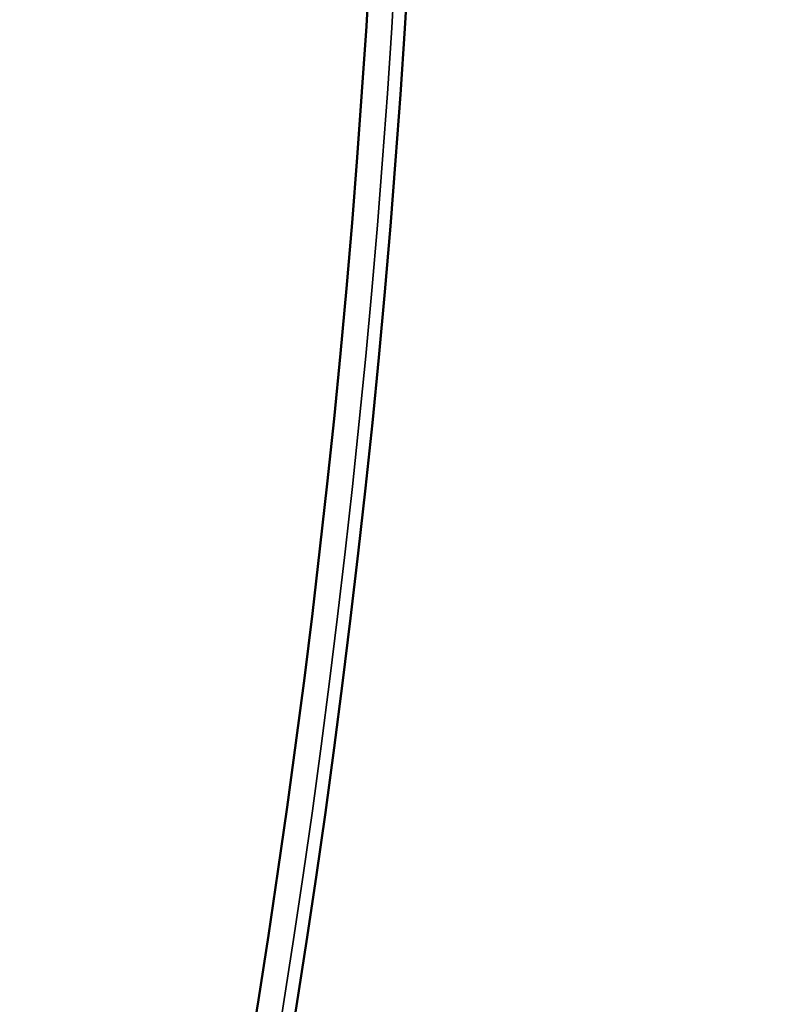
# Model space of a CAD drawing. Header units: millimetres. Extents: x 38 to 2514, y 38 to 1622.
# Tile 189 of 256: x 1163 to 1170, y 1315 to 1324. Entities that reach past the tile are written whole.
import ezdxf

# ---------------------------------------------------------------- set-up
doc = ezdxf.new("R2010")
doc.units = ezdxf.units.MM
doc.header["$LTSCALE"] = 7.692308
for name, color, linetype, lineweight in [('Dimension (ISO)', 7, 'Continuous', 25), ('Visible (ISO)', 7, 'Continuous', 50), ('Visible Narrow (ISO)', 7, 'Continuous', 35)]:
    doc.layers.add(name, color=color, linetype=linetype, lineweight=lineweight)
doc.styles.add('Note Text (ANSI)', font='tahoma.ttf')
doc.dimstyles.new('Default (ISO)', dxfattribs={"dimscale": 7.692308, "dimtxt": 1, "dimasz": 2.5, "dimexe": 3.175, "dimexo": 0, "dimgap": 0.762, "dimtad": 1, "dimrnd": 1e-08, "dimzin": 0, "dimdsep": 46, "dimtxsty": 'Note Text (ANSI)', "dimcen": 0.09, "dimdle": 10, "dimclrd": 1, "dimclre": 1, "dimclrt": 1, "dimazin": 0, "dimtfac": 3.5052, "dimtmove": 0, "dimatfit": 3, "dimfxl": 1, "dimtolj": 1, "dimtzin": 0, "dimlwd": -1, "dimlwe": -1, "dimarcsym": 0})

# ---------------------------------------------------------------- blocks, each defined once
blk = doc.blocks.new('*D12')
at = {"layer": 'Defpoints', "color": 0, "transparency": 16777216}
for p in [(1080.3751, 1332.9935), (1068.8557, 1326.9684)]:
    blk.add_point(p, dxfattribs=at)
at = {"layer": 'Dimension (ISO)', "color": 1, "transparency": 16777216}
for p, q in [((1097.4157, 1341.9065), (1312.118, 1454.2046)), ((1068.8557, 1326.9684), (1080.3751, 1332.9935)), ((1051.8151, 1318.0555), (1034.7745, 1309.1425))]:
    blk.add_line(p, q, dxfattribs=at)
for points in [[(1095.9302, 1344.7466), (1098.9012, 1339.0664), (1080.3751, 1332.9935)], [(1050.3296, 1320.8956), (1053.3006, 1315.2154), (1068.8557, 1326.9684)]]:
    blk.add_solid(points, dxfattribs=at)
at = {"layer": 'Dimension (ISO)', "color": 1, "transparency": 16777216, "insert": (1200.1712, 1413.6237), "char_height": 7.692308, "attachment_point": 1, "rotation": 27.61142, "style": 'Note Text (ANSI)'}
blk.add_mtext('\\A1;∅13.00 mm [∅0.512 in]', dxfattribs=at)

msp = doc.modelspace()

# ---------------------------------------------------------------- linework, layer by layer
at = {"layer": 'Visible (ISO)'}
for radius in [92.2022, 91.8592]:
    msp.add_circle((1074.6154, 1329.981), radius, dxfattribs=at)
at = {"layer": 'Visible Narrow (ISO)'}
msp.add_circle((1074.6154, 1329.981), 92.0855, dxfattribs=at)

# ---------------------------------------------------------------- dimensions: what is measured, and where the dimension line sits
at = {"layer": 'Dimension (ISO)', "color": 1, "true_color": 0xff0000}
dim = msp.add_diameter_dim_2p(p1=(1068.8557, 1326.9684), p2=(1080.3751, 1332.9935), text='<> mm [∅0.512 in]', dimstyle='Default (ISO)', override={"dimgap": 0.762, "dimdec": 2, "dimlfac": 1, "dimpost": '', "dimtol": 0, "dimlim": 0, "dimtp": 0, "dimtm": 0, "dimtdec": 2, "dimatfit": 2}, dxfattribs=at)
dim.commit()
dim.dimension.update_dxf_attribs({"geometry": '*D12', "text_midpoint": (1257.238, 1425.5001), "dimtype": 163})

doc.saveas('drawing.dxf')
